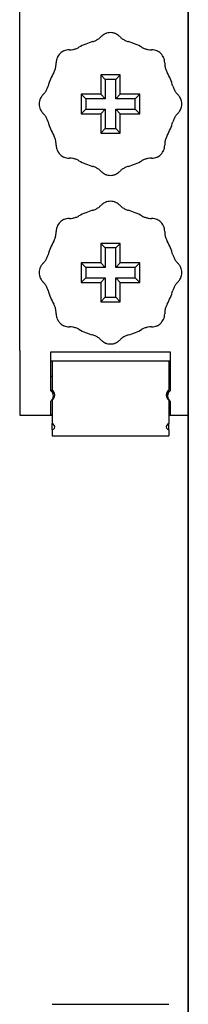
# Model space of a CAD drawing. Extents: x 213 to 948, y 153 to 704.
# Tile 6 of 62: x 437.56 to 440.16, y 202.49 to 217.67. Entities that reach past the tile are written whole.
import ezdxf

# ---------------------------------------------------------------- set-up
doc = ezdxf.new("R2010")
doc.units = 0
doc.header["$LTSCALE"] = 65.395
doc.header["$MEASUREMENT"] = 0
for name, color, linetype in [('133-358092_DXF_CONTINUOUS_LINE', 7, 'CONTINUOUS'), ('59-273163_DXF_CONTINUOUS_LINE', 7, 'CONTINUOUS'), ('59-273165_DXF_CONTINUOUS_LINE', 7, 'CONTINUOUS'), ('59-273170_DXF_CONTINUOUS_LINE', 7, 'CONTINUOUS')]:
    doc.layers.add(name, color=color, linetype=linetype)

msp = doc.modelspace()

# ---------------------------------------------------------------- linework, layer by layer
at = {"layer": '133-358092_DXF_CONTINUOUS_LINE', "color": 3, "linetype": 'Continuous'}
for p, q in [((440.1636, 178.57483), (440.1636, 308.57483)), ((440.1636, 308.57483), (440.1636, 178.57483))]:
    msp.add_line(p, q, dxfattribs=at)
at = {"layer": '59-273163_DXF_CONTINUOUS_LINE', "color": 7, "linetype": 'Continuous'}
for p, q in [((438.8136, 216.82483), (438.88359, 216.75484)), ((439.1136, 216.82483), (438.8136, 216.82483)), ((438.8136, 216.82483), (438.8136, 216.52483)), ((439.1136, 216.82483), (439.04361, 216.75484)), ((439.1136, 216.52483), (439.1136, 216.82483)), ((438.88359, 216.75484), (438.88359, 216.45484)), ((439.04361, 216.75484), (438.88359, 216.75484)), ((439.04361, 216.45484), (439.04361, 216.75484)), ((438.5136, 216.52483), (438.58359, 216.45484)), ((438.8136, 216.52483), (438.5136, 216.52483)), ((438.5136, 216.52483), (438.5136, 216.22483)), ((438.8136, 216.52483), (438.88359, 216.45484)), ((439.1136, 216.52483), (439.04361, 216.45484)), ((439.4136, 216.52483), (439.1136, 216.52483)), ((439.4136, 216.52483), (439.34361, 216.45484)), ((439.4136, 216.22483), (439.4136, 216.52483)), ((438.58359, 216.45484), (438.58359, 216.29482)), ((438.88359, 216.45484), (438.58359, 216.45484)), ((439.34361, 216.45484), (439.04361, 216.45484)), ((439.34361, 216.29482), (439.34361, 216.45484)), ((438.5136, 216.22483), (438.58359, 216.29482)), ((438.5136, 216.22483), (438.8136, 216.22483)), ((438.58359, 216.29482), (438.88359, 216.29482)), ((438.8136, 216.22483), (438.88359, 216.29482)), ((438.8136, 216.22483), (438.8136, 215.92483)), ((438.88359, 216.29482), (438.88359, 215.99482)), ((439.04361, 216.29482), (439.34361, 216.29482)), ((439.04361, 215.99482), (439.04361, 216.29482)), ((439.1136, 216.22483), (439.04361, 216.29482)), ((439.1136, 215.92483), (439.1136, 216.22483)), ((439.1136, 216.22483), (439.4136, 216.22483)), ((439.4136, 216.22483), (439.34361, 216.29482)), ((438.8136, 215.92483), (438.88359, 215.99482)), ((438.8136, 215.92483), (439.1136, 215.92483)), ((438.88359, 215.99482), (439.04361, 215.99482)), ((439.1136, 215.92483), (439.04361, 215.99482)), ((438.8136, 214.22483), (438.88359, 214.15484)), ((439.1136, 214.22483), (438.8136, 214.22483)), ((438.8136, 214.22483), (438.8136, 213.92483)), ((439.1136, 214.22483), (439.04361, 214.15484)), ((439.1136, 213.92483), (439.1136, 214.22483)), ((438.88359, 214.15484), (438.88359, 213.85484)), ((439.04361, 214.15484), (438.88359, 214.15484)), ((439.04361, 213.85484), (439.04361, 214.15484)), ((438.5136, 213.92483), (438.58359, 213.85484)), ((438.8136, 213.92483), (438.5136, 213.92483)), ((438.5136, 213.92483), (438.5136, 213.62483)), ((438.8136, 213.92483), (438.88359, 213.85484)), ((439.1136, 213.92483), (439.04361, 213.85484)), ((439.4136, 213.92483), (439.1136, 213.92483)), ((439.4136, 213.92483), (439.34361, 213.85484)), ((439.4136, 213.62483), (439.4136, 213.92483)), ((438.58359, 213.85484), (438.58359, 213.69482)), ((438.88359, 213.85484), (438.58359, 213.85484)), ((439.34361, 213.85484), (439.04361, 213.85484)), ((439.34361, 213.69482), (439.34361, 213.85484)), ((438.5136, 213.62483), (438.58359, 213.69482)), ((438.5136, 213.62483), (438.8136, 213.62483)), ((438.58359, 213.69482), (438.88359, 213.69482)), ((438.8136, 213.62483), (438.88359, 213.69482)), ((438.8136, 213.62483), (438.8136, 213.32483)), ((438.88359, 213.69482), (438.88359, 213.39482)), ((439.04361, 213.69482), (439.34361, 213.69482)), ((439.04361, 213.39482), (439.04361, 213.69482)), ((439.1136, 213.62483), (439.04361, 213.69482)), ((439.1136, 213.32483), (439.1136, 213.62483)), ((439.1136, 213.62483), (439.4136, 213.62483)), ((439.4136, 213.62483), (439.34361, 213.69482)), ((438.8136, 213.32483), (438.88359, 213.39482)), ((438.8136, 213.32483), (439.1136, 213.32483)), ((438.88359, 213.39482), (439.04361, 213.39482)), ((439.1136, 213.32483), (439.04361, 213.39482))]:
    msp.add_line(p, q, dxfattribs=at)
for centre, radius, start, end in [((438.60653, 217.62483), 0.3, 305.696943, 315.572996), ((438.9636, 217.27483), 0.2, 122.55156, 135.572996), ((438.9636, 217.27483), 0.2, 111.69753, 122.55155), ((438.9636, 217.27483), 0.2, 111.697641, 122.55156), ((438.9636, 217.27483), 0.2, 109.531166, 111.69753), ((438.9636, 217.27483), 0.2, 109.531168, 111.697641), ((438.9636, 217.27483), 0.2, 107.930339, 109.531166), ((438.9636, 217.27483), 0.2, 107.930417, 109.531168), ((438.9636, 217.27483), 0.2, 96.509588, 107.930339), ((438.9636, 217.27483), 0.2, 96.509602, 107.930417), ((438.9636, 217.27483), 0.2, 83.490445, 96.509588), ((438.9636, 217.27483), 0.2, 83.49043, 96.509602), ((438.9636, 217.27483), 0.2, 72.169748, 83.490445), ((438.9636, 217.27483), 0.2, 72.169666, 83.49043), ((438.9636, 217.27483), 0.2, 70.468847, 72.169748), ((438.9636, 217.27483), 0.2, 70.468845, 72.169666), ((438.9636, 217.27483), 0.2, 68.184725, 70.468847), ((438.9636, 217.27483), 0.2, 68.184609, 70.468845), ((438.9636, 217.27483), 0.2, 57.448477, 68.184725), ((438.9636, 217.27483), 0.2, 57.448466, 68.184609), ((438.9636, 217.27483), 0.2, 44.427004, 57.448477), ((438.9636, 217.27483), 0.2, 44.427004, 57.448466), ((439.32067, 217.62483), 0.3, 224.427004, 234.303049), ((439.32067, 217.62483), 0.3, 224.427004, 234.303057), ((438.33221, 217.5112), 0.3, 289.181547, 299.057631), ((438.33221, 217.5112), 0.3, 289.18154, 299.057631), ((438.9636, 216.37483), 1, 112.499995, 119.057631), ((438.9636, 216.37483), 1, 112.499995, 119.057631), ((438.9636, 216.37483), 1, 105.942369, 112.499995), ((438.9636, 216.37483), 1, 105.942369, 112.499995), ((438.60653, 217.62483), 0.3, 285.942369, 295.81846), ((438.60653, 217.62483), 0.3, 295.81846, 305.696943), ((439.32067, 217.62483), 0.3, 234.303049, 244.181547), ((439.32067, 217.62483), 0.3, 234.303057, 244.18154), ((439.32067, 217.62483), 0.3, 244.181547, 254.057631), ((439.32067, 217.62483), 0.3, 244.18154, 254.057631), ((438.9636, 216.37483), 1, 67.499845, 74.057631), ((438.9636, 216.37483), 1, 67.499846, 74.057631), ((438.9636, 216.37483), 1, 60.942369, 67.499845), ((438.9636, 216.37483), 1, 60.942369, 67.499846), ((439.595, 217.5112), 0.3, 240.942369, 250.81846), ((438.3272, 217.01123), 0.2, 154.531168, 156.697641), ((438.3272, 217.01123), 0.2, 152.930339, 154.531166), ((438.3272, 217.01123), 0.2, 152.930417, 154.531168), ((438.3272, 217.01123), 0.2, 141.509602, 152.930417), ((438.3272, 217.01123), 0.2, 128.49043, 141.509602), ((438.3272, 217.01123), 0.2, 117.169748, 128.490445), ((438.3272, 217.01123), 0.2, 117.169666, 128.49043), ((438.3272, 217.01123), 0.2, 115.468845, 117.169666), ((438.3272, 217.01123), 0.2, 113.184725, 115.468847), ((438.3272, 217.01123), 0.2, 113.18461, 115.468845), ((438.3272, 217.01123), 0.2, 102.448477, 113.184725), ((438.3272, 217.01123), 0.2, 102.448466, 113.18461), ((438.3272, 217.01123), 0.2, 89.427004, 102.448477), ((438.3272, 217.01123), 0.2, 89.427004, 102.448466), ((438.33221, 217.5112), 0.3, 269.427004, 279.303049), ((438.33221, 217.5112), 0.3, 269.427004, 279.303057), ((438.33221, 217.5112), 0.3, 279.303049, 289.181547), ((438.33221, 217.5112), 0.3, 279.303057, 289.18154), ((439.595, 217.5112), 0.3, 250.81846, 260.696943), ((439.595, 217.5112), 0.3, 260.696943, 270.572996), ((439.6, 217.01123), 0.2, 77.55155, 90.572996), ((439.6, 217.01123), 0.2, 77.55156, 90.572996), ((439.6, 217.01123), 0.2, 66.697529, 77.55155), ((439.6, 217.01123), 0.2, 66.69764, 77.55156), ((439.6, 217.01123), 0.2, 64.531166, 66.697529), ((439.6, 217.01123), 0.2, 64.531168, 66.69764), ((439.6, 217.01123), 0.2, 62.930339, 64.531166), ((439.6, 217.01123), 0.2, 62.930417, 64.531168), ((439.6, 217.01123), 0.2, 51.509588, 62.930339), ((439.6, 217.01123), 0.2, 51.509602, 62.930417), ((439.6, 217.01123), 0.2, 38.490445, 51.509588), ((439.6, 217.01123), 0.2, 38.49043, 51.509602), ((439.6, 217.01123), 0.2, 27.169748, 38.490445), ((439.6, 217.01123), 0.2, 27.169666, 38.49043), ((439.6, 217.01123), 0.2, 25.468847, 27.169748), ((439.6, 217.01123), 0.2, 25.468845, 27.169666), ((439.6, 217.01123), 0.2, 23.184609, 25.468845), ((437.82723, 217.00623), 0.3, 340.81846, 350.696943), ((437.82723, 217.00623), 0.3, 350.696943, 0.572996), ((438.3272, 217.01123), 0.2, 167.55156, 180.572996), ((438.3272, 217.01123), 0.2, 156.697641, 167.55156), ((439.6, 217.01123), 0.2, 12.448477, 23.184725), ((439.6, 217.01123), 0.2, 12.448466, 23.184609), ((439.6, 217.01123), 0.2, 359.427004, 12.448477), ((439.6, 217.01123), 0.2, 359.427004, 12.448466), ((440.09997, 217.00623), 0.3, 179.427004, 189.303049), ((440.09997, 217.00623), 0.3, 179.427004, 189.303057), ((440.09997, 217.00623), 0.3, 189.303049, 199.181547), ((440.09997, 217.00623), 0.3, 189.303057, 199.18154), ((438.9636, 216.37483), 1, 150.942369, 157.500005), ((437.82723, 217.00623), 0.3, 330.942369, 340.81846), ((440.09997, 217.00623), 0.3, 199.181547, 209.057631), ((440.09997, 217.00623), 0.3, 199.18154, 209.057631), ((438.9636, 216.37483), 1, 22.500551, 29.057631), ((438.9636, 216.37483), 1, 22.500549, 29.057631), ((437.7136, 216.7319), 0.3, 334.181547, 344.057631), ((437.7136, 216.7319), 0.3, 334.18154, 344.057631), ((438.9636, 216.37483), 1, 157.500005, 164.057631), ((438.9636, 216.37483), 1, 157.500005, 164.057631), ((438.9636, 216.37483), 1, 15.942369, 22.500551), ((438.9636, 216.37483), 1, 15.942369, 22.500549), ((440.2136, 216.7319), 0.3, 195.942369, 205.81846), ((438.0636, 216.37483), 0.2, 134.427004, 147.448477), ((438.0636, 216.37483), 0.2, 134.427004, 147.448466), ((437.7136, 216.7319), 0.3, 314.427004, 324.303049), ((437.7136, 216.7319), 0.3, 314.427004, 324.303057), ((437.7136, 216.7319), 0.3, 324.303049, 334.181547), ((437.7136, 216.7319), 0.3, 324.303057, 334.18154), ((440.2136, 216.7319), 0.3, 205.81846, 215.696943), ((440.2136, 216.7319), 0.3, 215.696943, 225.572996), ((439.8636, 216.37483), 0.2, 32.55155, 45.572996), ((439.8636, 216.37483), 0.2, 32.55156, 45.572996), ((438.0636, 216.37483), 0.2, 173.49043, 186.509602), ((438.0636, 216.37483), 0.2, 162.169666, 173.49043), ((438.0636, 216.37483), 0.2, 186.509602, 197.930417), ((438.0636, 216.37483), 0.2, 160.468845, 162.169666), ((438.0636, 216.37483), 0.2, 158.18461, 160.468845), ((438.0636, 216.37483), 0.2, 147.448466, 158.18461), ((439.8636, 216.37483), 0.2, 21.697641, 32.55156), ((439.8636, 216.37483), 0.2, 19.531166, 21.69753), ((439.8636, 216.37483), 0.2, 19.531168, 21.697641), ((439.8636, 216.37483), 0.2, 17.930339, 19.531166), ((439.8636, 216.37483), 0.2, 17.930417, 19.531168), ((439.8636, 216.37483), 0.2, 6.509602, 17.930417), ((439.8636, 216.37483), 0.2, 342.169748, 353.490445), ((439.8636, 216.37483), 0.2, 342.169666, 353.49043), ((439.8636, 216.37483), 0.2, 353.490445, 6.509588), ((439.8636, 216.37483), 0.2, 353.49043, 6.509602), ((438.0636, 216.37483), 0.2, 197.930417, 199.531168), ((438.0636, 216.37483), 0.2, 199.531166, 201.69753), ((438.0636, 216.37483), 0.2, 199.531168, 201.697641), ((438.0636, 216.37483), 0.2, 201.697641, 212.55156), ((438.0636, 216.37483), 0.2, 212.55156, 225.572996), ((437.7136, 216.01776), 0.3, 35.696943, 45.572996), ((437.7136, 216.01776), 0.3, 25.81846, 35.696943), ((440.2136, 216.01776), 0.3, 144.303049, 154.181547), ((440.2136, 216.01776), 0.3, 144.303057, 154.18154), ((440.2136, 216.01776), 0.3, 134.427004, 144.303049), ((440.2136, 216.01776), 0.3, 134.427004, 144.303057), ((439.8636, 216.37483), 0.2, 314.427004, 327.448466), ((439.8636, 216.37483), 0.2, 327.448477, 338.184726), ((439.8636, 216.37483), 0.2, 327.448466, 338.18461), ((439.8636, 216.37483), 0.2, 338.184726, 340.468847), ((439.8636, 216.37483), 0.2, 338.18461, 340.468845), ((439.8636, 216.37483), 0.2, 340.468847, 342.169748), ((439.8636, 216.37483), 0.2, 340.468845, 342.169666), ((437.7136, 216.01776), 0.3, 15.942369, 25.81846), ((438.9636, 216.37483), 1, 195.942369, 202.500157), ((438.9636, 216.37483), 1, 337.40339, 344.057631), ((438.9636, 216.37483), 1, 337.405487, 344.057631), ((440.2136, 216.01776), 0.3, 154.181547, 164.057631), ((440.2136, 216.01776), 0.3, 154.18154, 164.057631), ((438.9636, 216.37483), 1, 202.500157, 209.057631), ((437.82723, 215.74344), 0.3, 19.181547, 29.057631), ((437.82723, 215.74344), 0.3, 19.18154, 29.057631), ((440.09997, 215.74344), 0.3, 150.942369, 160.81846), ((438.9636, 216.37483), 1, 330.942369, 337.405487), ((438.9636, 216.37483), 1, 330.942369, 337.40339), ((437.82723, 215.74344), 0.3, 9.303049, 19.181547), ((437.82723, 215.74344), 0.3, 9.303057, 19.18154), ((437.82723, 215.74344), 0.3, 359.427004, 9.303049), ((437.82723, 215.74344), 0.3, 359.427004, 9.303057), ((438.3272, 215.73844), 0.2, 179.427004, 192.448466), ((439.6, 215.73844), 0.2, 347.55156, 0.572996), ((440.09997, 215.74344), 0.3, 170.696943, 180.572996), ((440.09997, 215.74344), 0.3, 160.81846, 170.696943), ((438.3272, 215.73844), 0.2, 192.448466, 203.18461), ((438.3272, 215.73844), 0.2, 203.18461, 205.468845), ((438.3272, 215.73844), 0.2, 205.468845, 207.169666), ((438.3272, 215.73844), 0.2, 207.169666, 218.49043), ((438.3272, 215.73844), 0.2, 218.49043, 231.509602), ((438.3272, 215.73844), 0.2, 231.509602, 242.930417), ((439.6, 215.73844), 0.2, 297.169666, 308.49043), ((439.6, 215.73844), 0.2, 308.490445, 321.509588), ((439.6, 215.73844), 0.2, 308.49043, 321.509602), ((439.6, 215.73844), 0.2, 321.509588, 332.930339), ((439.6, 215.73844), 0.2, 321.509602, 332.930417), ((439.6, 215.73844), 0.2, 332.930339, 334.531166), ((439.6, 215.73844), 0.2, 332.930417, 334.531168), ((439.6, 215.73844), 0.2, 334.531166, 336.69753), ((439.6, 215.73844), 0.2, 334.531168, 336.697641), ((439.6, 215.73844), 0.2, 336.69753, 347.55155), ((439.6, 215.73844), 0.2, 336.697641, 347.55156), ((438.3272, 215.73844), 0.2, 242.930417, 244.531168), ((438.3272, 215.73844), 0.2, 244.531168, 246.69764), ((438.3272, 215.73844), 0.2, 246.69764, 257.55156), ((438.3272, 215.73844), 0.2, 257.55156, 270.572996), ((438.33221, 215.23846), 0.3, 80.696943, 90.572996), ((438.33221, 215.23846), 0.3, 70.81846, 80.696943), ((438.33221, 215.23846), 0.3, 60.942369, 70.81846), ((438.9636, 216.37483), 1, 240.942369, 247.499481), ((438.9636, 216.37483), 1, 247.499481, 254.057631), ((438.9636, 216.37483), 1, 285.942369, 292.596544), ((438.9636, 216.37483), 1, 292.59445, 299.057631), ((438.9636, 216.37483), 1, 292.596544, 299.057631), ((439.595, 215.23846), 0.3, 109.181547, 119.057631), ((439.595, 215.23846), 0.3, 109.18154, 119.057631), ((439.595, 215.23846), 0.3, 99.303049, 109.181547), ((439.595, 215.23846), 0.3, 99.303057, 109.18154), ((439.595, 215.23846), 0.3, 89.427004, 99.303049), ((439.595, 215.23846), 0.3, 89.427004, 99.303057), ((439.6, 215.73844), 0.2, 269.427004, 282.448466), ((439.6, 215.73844), 0.2, 282.448477, 293.184725), ((439.6, 215.73844), 0.2, 282.448466, 293.18461), ((439.6, 215.73844), 0.2, 293.18461, 295.468845), ((439.6, 215.73844), 0.2, 295.468845, 297.169666), ((438.60653, 215.12483), 0.3, 64.181547, 74.057631), ((438.60653, 215.12483), 0.3, 64.18154, 74.057631), ((438.60653, 215.12483), 0.3, 54.303049, 64.181547), ((438.60653, 215.12483), 0.3, 54.303057, 64.18154), ((438.60653, 215.12483), 0.3, 44.427004, 54.303049), ((438.60653, 215.12483), 0.3, 44.427004, 54.303057), ((438.9636, 215.47483), 0.2, 224.427004, 237.448466), ((438.9636, 215.47483), 0.2, 237.448466, 248.184609), ((438.9636, 215.47483), 0.2, 248.184609, 250.468845), ((438.9636, 215.47483), 0.2, 250.468845, 252.169666), ((438.9636, 215.47483), 0.2, 252.169666, 263.49043), ((438.9636, 215.47483), 0.2, 263.49043, 276.509602), ((438.9636, 215.47483), 0.2, 276.509602, 287.930417), ((438.9636, 215.47483), 0.2, 287.930417, 289.531168), ((438.9636, 215.47483), 0.2, 289.531168, 291.697641), ((438.9636, 215.47483), 0.2, 291.69753, 302.55155), ((438.9636, 215.47483), 0.2, 291.697641, 302.55156), ((438.9636, 215.47483), 0.2, 302.55156, 315.572996), ((439.32067, 215.12483), 0.3, 125.696943, 135.572996), ((439.32067, 215.12483), 0.3, 115.81846, 125.696943), ((439.32067, 215.12483), 0.3, 105.942369, 115.81846), ((438.60653, 215.02483), 0.3, 305.696943, 315.572996), ((438.9636, 214.67483), 0.2, 122.55156, 135.572996), ((438.9636, 214.67483), 0.2, 111.697641, 122.55156), ((438.9636, 214.67483), 0.2, 109.531168, 111.697641), ((438.9636, 214.67483), 0.2, 107.930417, 109.531168), ((438.9636, 214.67483), 0.2, 96.509602, 107.930417), ((438.9636, 214.67483), 0.2, 83.49043, 96.509602), ((438.9636, 214.67483), 0.2, 72.169748, 83.490445), ((438.9636, 214.67483), 0.2, 72.169666, 83.49043), ((438.9636, 214.67483), 0.2, 70.468845, 72.169666), ((438.9636, 214.67483), 0.2, 68.184725, 70.468847), ((438.9636, 214.67483), 0.2, 68.184609, 70.468845), ((438.9636, 214.67483), 0.2, 57.448477, 68.184725), ((438.9636, 214.67483), 0.2, 57.448466, 68.184609), ((438.9636, 214.67483), 0.2, 44.427004, 57.448477), ((438.9636, 214.67483), 0.2, 44.427004, 57.448466), ((439.32067, 215.02483), 0.3, 224.427004, 234.303049), ((439.32067, 215.02483), 0.3, 224.427004, 234.303057), ((438.9636, 213.77483), 1, 112.499995, 119.057631), ((438.9636, 213.77483), 1, 105.942369, 112.499995), ((438.60653, 215.02483), 0.3, 285.942369, 295.81846), ((438.60653, 215.02483), 0.3, 295.81846, 305.696943), ((439.32067, 215.02483), 0.3, 234.303049, 244.181547), ((439.32067, 215.02483), 0.3, 234.303057, 244.18154), ((439.32067, 215.02483), 0.3, 244.181547, 254.057631), ((439.32067, 215.02483), 0.3, 244.18154, 254.057631), ((438.9636, 213.77483), 1, 67.499845, 74.057631), ((438.9636, 213.77483), 1, 67.499846, 74.057631), ((438.9636, 213.77483), 1, 60.942369, 67.499845), ((438.9636, 213.77483), 1, 60.942369, 67.499846), ((438.3272, 214.41123), 0.2, 141.509602, 152.930417), ((438.3272, 214.41123), 0.2, 128.49043, 141.509602), ((438.3272, 214.41123), 0.2, 117.169666, 128.49043), ((438.3272, 214.41123), 0.2, 115.468845, 117.169666), ((438.3272, 214.41123), 0.2, 113.184725, 115.468847), ((438.3272, 214.41123), 0.2, 113.18461, 115.468845), ((438.3272, 214.41123), 0.2, 102.448466, 113.18461), ((438.3272, 214.41123), 0.2, 89.427004, 102.448466), ((438.33221, 214.9112), 0.3, 269.427004, 279.303049), ((438.33221, 214.9112), 0.3, 269.427004, 279.303057), ((438.33221, 214.9112), 0.3, 279.303049, 289.181547), ((438.33221, 214.9112), 0.3, 279.303057, 289.18154), ((438.33221, 214.9112), 0.3, 289.181547, 299.057631), ((438.33221, 214.9112), 0.3, 289.18154, 299.057631), ((439.595, 214.9112), 0.3, 240.942369, 250.81846), ((439.595, 214.9112), 0.3, 250.81846, 260.696943), ((439.595, 214.9112), 0.3, 260.696943, 270.572996), ((439.6, 214.41123), 0.2, 77.55155, 90.572996), ((439.6, 214.41123), 0.2, 77.55156, 90.572996), ((439.6, 214.41123), 0.2, 66.697529, 77.55155), ((439.6, 214.41123), 0.2, 66.69764, 77.55156), ((439.6, 214.41123), 0.2, 64.531168, 66.69764), ((439.6, 214.41123), 0.2, 62.930339, 64.531166), ((439.6, 214.41123), 0.2, 62.930417, 64.531168), ((439.6, 214.41123), 0.2, 51.509588, 62.930339), ((439.6, 214.41123), 0.2, 51.509602, 62.930417), ((439.6, 214.41123), 0.2, 38.490445, 51.509588), ((439.6, 214.41123), 0.2, 38.49043, 51.509602), ((439.6, 214.41123), 0.2, 27.169666, 38.49043), ((437.82723, 214.40623), 0.3, 350.696943, 0.572996), ((438.3272, 214.41123), 0.2, 167.55156, 180.572996), ((438.3272, 214.41123), 0.2, 156.697641, 167.55156), ((438.3272, 214.41123), 0.2, 154.531168, 156.697641), ((438.3272, 214.41123), 0.2, 152.930417, 154.531168), ((439.6, 214.41123), 0.2, 25.468847, 27.169748), ((439.6, 214.41123), 0.2, 25.468845, 27.169666), ((439.6, 214.41123), 0.2, 23.184609, 25.468845), ((439.6, 214.41123), 0.2, 12.448477, 23.184725), ((439.6, 214.41123), 0.2, 12.448466, 23.184609), ((439.6, 214.41123), 0.2, 359.427004, 12.448477), ((439.6, 214.41123), 0.2, 359.427004, 12.448466), ((440.09997, 214.40623), 0.3, 179.427004, 189.303049), ((440.09997, 214.40623), 0.3, 179.427004, 189.303057), ((438.9636, 213.77483), 1, 150.942369, 157.500005), ((437.82723, 214.40623), 0.3, 330.942369, 340.81846), ((437.82723, 214.40623), 0.3, 340.81846, 350.696943), ((440.09997, 214.40623), 0.3, 189.303049, 199.181547), ((440.09997, 214.40623), 0.3, 189.303057, 199.18154), ((440.09997, 214.40623), 0.3, 199.181547, 209.057631), ((440.09997, 214.40623), 0.3, 199.18154, 209.057631), ((438.9636, 213.77483), 1, 22.500551, 29.057631), ((438.9636, 213.77483), 1, 22.500549, 29.057631), ((438.9636, 213.77483), 1, 157.500005, 164.057631), ((438.9636, 213.77483), 1, 15.942369, 22.500551), ((438.9636, 213.77483), 1, 15.942369, 22.500549), ((438.0636, 213.77483), 0.2, 134.427004, 147.448477), ((438.0636, 213.77483), 0.2, 134.427004, 147.448466), ((437.7136, 214.1319), 0.3, 314.427004, 324.303049), ((437.7136, 214.1319), 0.3, 314.427004, 324.303057), ((437.7136, 214.1319), 0.3, 324.303049, 334.181547), ((437.7136, 214.1319), 0.3, 324.303057, 334.18154), ((437.7136, 214.1319), 0.3, 334.181547, 344.057631), ((437.7136, 214.1319), 0.3, 334.18154, 344.057631), ((440.2136, 214.1319), 0.3, 195.942369, 205.81846), ((440.2136, 214.1319), 0.3, 205.81846, 215.696943), ((440.2136, 214.1319), 0.3, 215.696943, 225.572996), ((439.8636, 213.77483), 0.2, 32.55155, 45.572996), ((439.8636, 213.77483), 0.2, 32.55156, 45.572996), ((438.0636, 213.77483), 0.2, 173.49043, 186.509602), ((438.0636, 213.77483), 0.2, 162.169666, 173.49043), ((438.0636, 213.77483), 0.2, 186.509602, 197.930417), ((438.0636, 213.77483), 0.2, 160.468845, 162.169666), ((438.0636, 213.77483), 0.2, 158.18461, 160.468845), ((438.0636, 213.77483), 0.2, 147.448466, 158.18461), ((439.8636, 213.77483), 0.2, 21.697641, 32.55156), ((439.8636, 213.77483), 0.2, 19.531166, 21.69753), ((439.8636, 213.77483), 0.2, 19.531168, 21.697641), ((439.8636, 213.77483), 0.2, 17.930339, 19.531166), ((439.8636, 213.77483), 0.2, 17.930417, 19.531168), ((439.8636, 213.77483), 0.2, 6.509602, 17.930417), ((439.8636, 213.77483), 0.2, 342.169748, 353.490445), ((439.8636, 213.77483), 0.2, 342.169666, 353.49043), ((439.8636, 213.77483), 0.2, 353.490445, 6.509588), ((439.8636, 213.77483), 0.2, 353.49043, 6.509602), ((438.0636, 213.77483), 0.2, 197.930417, 199.531168), ((438.0636, 213.77483), 0.2, 199.531166, 201.69753), ((438.0636, 213.77483), 0.2, 199.531168, 201.697641), ((438.0636, 213.77483), 0.2, 201.697641, 212.55156), ((438.0636, 213.77483), 0.2, 212.55156, 225.572996), ((437.7136, 213.41776), 0.3, 35.696943, 45.572996), ((440.2136, 213.41776), 0.3, 134.427004, 144.303049), ((440.2136, 213.41776), 0.3, 134.427004, 144.303057), ((439.8636, 213.77483), 0.2, 314.427004, 327.448477), ((439.8636, 213.77483), 0.2, 314.427004, 327.448466), ((439.8636, 213.77483), 0.2, 327.448477, 338.184726), ((439.8636, 213.77483), 0.2, 327.448466, 338.18461), ((439.8636, 213.77483), 0.2, 338.184726, 340.468847), ((439.8636, 213.77483), 0.2, 338.18461, 340.468845), ((439.8636, 213.77483), 0.2, 340.468847, 342.169748), ((439.8636, 213.77483), 0.2, 340.468845, 342.169666), ((437.7136, 213.41776), 0.3, 25.81846, 35.696943), ((437.7136, 213.41776), 0.3, 15.942369, 25.81846), ((438.9636, 213.77483), 1, 195.942369, 202.500158), ((438.9636, 213.77483), 1, 195.942369, 202.500157), ((438.9636, 213.77483), 1, 337.40339, 344.057631), ((438.9636, 213.77483), 1, 337.405487, 344.057631), ((440.2136, 213.41776), 0.3, 154.181547, 164.057631), ((440.2136, 213.41776), 0.3, 154.18154, 164.057631), ((440.2136, 213.41776), 0.3, 144.303049, 154.181547), ((440.2136, 213.41776), 0.3, 144.303057, 154.18154), ((438.9636, 213.77483), 1, 202.500157, 209.057631), ((438.9636, 213.77483), 1, 330.942369, 337.405487), ((438.9636, 213.77483), 1, 330.942369, 337.40339), ((437.82723, 213.14344), 0.3, 19.181547, 29.057631), ((437.82723, 213.14344), 0.3, 19.18154, 29.057631), ((437.82723, 213.14344), 0.3, 9.303049, 19.181547), ((437.82723, 213.14344), 0.3, 9.303057, 19.18154), ((437.82723, 213.14344), 0.3, 359.427004, 9.303049), ((437.82723, 213.14344), 0.3, 359.427004, 9.303057), ((440.09997, 213.14344), 0.3, 170.696943, 180.572996), ((440.09997, 213.14344), 0.3, 160.81846, 170.696943), ((440.09997, 213.14344), 0.3, 150.942369, 160.81846), ((438.3272, 213.13844), 0.2, 179.427004, 192.448466), ((438.3272, 213.13844), 0.2, 192.448466, 203.18461), ((438.3272, 213.13844), 0.2, 203.18461, 205.468845), ((438.3272, 213.13844), 0.2, 205.468845, 207.169666), ((438.3272, 213.13844), 0.2, 207.169666, 218.49043), ((438.3272, 213.13844), 0.2, 218.49043, 231.509602), ((439.6, 213.13844), 0.2, 308.490445, 321.509588), ((439.6, 213.13844), 0.2, 308.49043, 321.509602), ((439.6, 213.13844), 0.2, 321.509588, 332.930339), ((439.6, 213.13844), 0.2, 321.509602, 332.930417), ((439.6, 213.13844), 0.2, 332.930339, 334.531166), ((439.6, 213.13844), 0.2, 332.930417, 334.531168), ((439.6, 213.13844), 0.2, 334.531166, 336.69753), ((439.6, 213.13844), 0.2, 334.531168, 336.697641), ((439.6, 213.13844), 0.2, 336.69753, 347.55155), ((439.6, 213.13844), 0.2, 336.697641, 347.55156), ((439.6, 213.13844), 0.2, 347.55156, 0.572996), ((438.3272, 213.13844), 0.2, 231.509602, 242.930417), ((438.3272, 213.13844), 0.2, 242.930417, 244.531168), ((438.3272, 213.13844), 0.2, 244.531168, 246.69764), ((438.3272, 213.13844), 0.2, 246.697529, 257.55155), ((438.3272, 213.13844), 0.2, 246.69764, 257.55156), ((438.3272, 213.13844), 0.2, 257.55156, 270.572996), ((438.33221, 212.63846), 0.3, 80.696943, 90.572996), ((438.33221, 212.63846), 0.3, 70.81846, 80.696943), ((438.33221, 212.63846), 0.3, 60.942369, 70.81846), ((438.9636, 213.77483), 1, 240.942369, 247.499481), ((438.9636, 213.77483), 1, 247.499479, 254.057631), ((438.9636, 213.77483), 1, 247.499481, 254.057631), ((438.9636, 213.77483), 1, 285.942369, 292.596544), ((438.9636, 213.77483), 1, 285.942369, 292.59445), ((438.9636, 213.77483), 1, 292.59445, 299.057631), ((438.9636, 213.77483), 1, 292.596544, 299.057631), ((439.595, 212.63846), 0.3, 109.181547, 119.057631), ((439.595, 212.63846), 0.3, 109.18154, 119.057631), ((439.595, 212.63846), 0.3, 99.303049, 109.181547), ((439.595, 212.63846), 0.3, 99.303057, 109.18154), ((439.595, 212.63846), 0.3, 89.427004, 99.303049), ((439.595, 212.63846), 0.3, 89.427004, 99.303057), ((439.6, 213.13844), 0.2, 269.427004, 282.448477), ((439.6, 213.13844), 0.2, 269.427004, 282.448466), ((439.6, 213.13844), 0.2, 282.448477, 293.184725), ((439.6, 213.13844), 0.2, 282.448466, 293.18461), ((439.6, 213.13844), 0.2, 293.184725, 295.468847), ((439.6, 213.13844), 0.2, 293.18461, 295.468845), ((439.6, 213.13844), 0.2, 295.468847, 297.169748), ((439.6, 213.13844), 0.2, 295.468845, 297.169666), ((439.6, 213.13844), 0.2, 297.169666, 308.49043), ((438.60653, 212.52483), 0.3, 64.181547, 74.057631), ((438.60653, 212.52483), 0.3, 64.18154, 74.057631), ((438.60653, 212.52483), 0.3, 54.303049, 64.181547), ((438.60653, 212.52483), 0.3, 54.303057, 64.18154), ((438.60653, 212.52483), 0.3, 44.427004, 54.303049), ((438.60653, 212.52483), 0.3, 44.427004, 54.303057), ((438.9636, 212.87483), 0.2, 224.427004, 237.448466), ((438.9636, 212.87483), 0.2, 237.448466, 248.184609), ((438.9636, 212.87483), 0.2, 291.69753, 302.55155), ((438.9636, 212.87483), 0.2, 291.697641, 302.55156), ((438.9636, 212.87483), 0.2, 302.55155, 315.572996), ((438.9636, 212.87483), 0.2, 302.55156, 315.572996), ((439.32067, 212.52483), 0.3, 125.696943, 135.572996), ((439.32067, 212.52483), 0.3, 115.81846, 125.696943), ((439.32067, 212.52483), 0.3, 105.942369, 115.81846), ((438.9636, 212.87483), 0.2, 248.184609, 250.468845), ((438.9636, 212.87483), 0.2, 250.468845, 252.169666), ((438.9636, 212.87483), 0.2, 252.169748, 263.490445), ((438.9636, 212.87483), 0.2, 252.169666, 263.49043), ((438.9636, 212.87483), 0.2, 263.49043, 276.509602), ((438.9636, 212.87483), 0.2, 276.509602, 287.930417), ((438.9636, 212.87483), 0.2, 287.930339, 289.531166), ((438.9636, 212.87483), 0.2, 287.930417, 289.531168), ((438.9636, 212.87483), 0.2, 289.531166, 291.69753), ((438.9636, 212.87483), 0.2, 289.531168, 291.697641)]:
    msp.add_arc(centre, radius, start, end, dxfattribs=at)
at = {"layer": '59-273165_DXF_CONTINUOUS_LINE', "color": 7, "linetype": 'Continuous'}
for p, q in [((437.5636, 212.57483), (437.5636, 218.81832)), ((437.5636, 212.57483), (437.5636, 211.57483)), ((438.0436, 211.95483), (438.0436, 212.55529)), ((438.0436, 212.55529), (439.8836, 212.55529)), ((439.8836, 212.55529), (439.8836, 211.95483)), ((438.0436, 212.41533), (439.8836, 212.41533)), ((438.0636, 212.17483), (438.0436, 212.17483)), ((439.8836, 212.17483), (439.8636, 212.17483)), ((438.0436, 211.57483), (438.0436, 211.79483)), ((439.8836, 211.79483), (439.8836, 211.57483)), ((437.5636, 211.57483), (438.0436, 211.57483)), ((438.0436, 211.57483), (438.0636, 211.57483)), ((438.0636, 211.57483), (438.0436, 211.57483)), ((439.8636, 211.57483), (439.8836, 211.57483)), ((439.8836, 211.57483), (439.8636, 211.57483)), ((439.8836, 211.57483), (440.1636, 211.57483))]:
    msp.add_line(p, q, dxfattribs=at)
for centre, radius, start, end in [((438.9636, 216.37483), 1, 68.346318, 69.858335), ((438.9636, 213.77483), 1, 248.346318, 249.858335), ((438.9636, 213.77483), 1, 290.141665, 291.653682), ((437.9836, 211.87483), 0.1, 306.869898, 53.130102), ((439.9436, 211.87483), 0.1, 126.869898, 233.130102)]:
    msp.add_arc(centre, radius, start, end, dxfattribs=at)
at = {"layer": '59-273170_DXF_CONTINUOUS_LINE', "color": 7, "linetype": 'Continuous'}
for p, q in [((438.0636, 212.41533), (438.0636, 212.17483)), ((439.8636, 212.41533), (439.8636, 212.17483)), ((438.0636, 212.17483), (438.0636, 211.96808)), ((439.8636, 212.17483), (439.8636, 211.96808)), ((438.0636, 211.95987), (438.0636, 211.96808)), ((439.8636, 211.95987), (439.8636, 211.96808)), ((438.0636, 211.80778), (438.0636, 211.79483)), ((438.0636, 211.79483), (438.0636, 211.56992)), ((438.10299, 211.88406), (438.1036, 211.88801)), ((439.8236, 211.88801), (439.82421, 211.88406)), ((439.8636, 211.80778), (439.8636, 211.79483)), ((439.8636, 211.79483), (439.8636, 211.44808)), ((438.0636, 211.56992), (438.0636, 211.44808)), ((438.0636, 211.35116), (438.0636, 211.44808)), ((438.0636, 211.35116), (438.0636, 211.2561)), ((439.8636, 211.35116), (439.8636, 211.44808)), ((439.8636, 211.35116), (439.8636, 211.2561)), ((438.0636, 211.25608), (439.8636, 211.25608)), ((438.0636, 202.49358), (439.8636, 202.49358))]:
    msp.add_line(p, q, dxfattribs=at)
for points in [[(438.1036, 211.88801), (438.09884, 211.91854), (438.085, 211.94616), (438.0636, 211.96808)], [(438.09902, 211.90995), (438.08537, 211.93752), (438.0636, 211.95987)], [(439.8636, 211.96808), (439.84221, 211.94618), (439.82836, 211.91854), (439.8236, 211.88801)], [(439.8636, 211.95987), (439.84183, 211.93752), (439.82818, 211.90995), (439.82479, 211.88783)], [(438.0636, 211.80778), (438.085, 211.82977), (438.09888, 211.85756), (438.10299, 211.88406)], [(439.82421, 211.88406), (439.82833, 211.85756), (439.84219, 211.82979), (439.8636, 211.80778)], [(438.1036, 211.39628), (438.09882, 211.41528), (438.08496, 211.43327), (438.0636, 211.44808)], [(438.0636, 211.35116), (438.08501, 211.36284), (438.09888, 211.37835), (438.1036, 211.39628)], [(439.8636, 211.44808), (439.84222, 211.43325), (439.82838, 211.41528), (439.8236, 211.39628)], [(439.8236, 211.39628), (439.82831, 211.37836), (439.84219, 211.36284), (439.8636, 211.35116)]]:
    msp.add_lwpolyline(points, dxfattribs=at)

doc.saveas('drawing.dxf')
